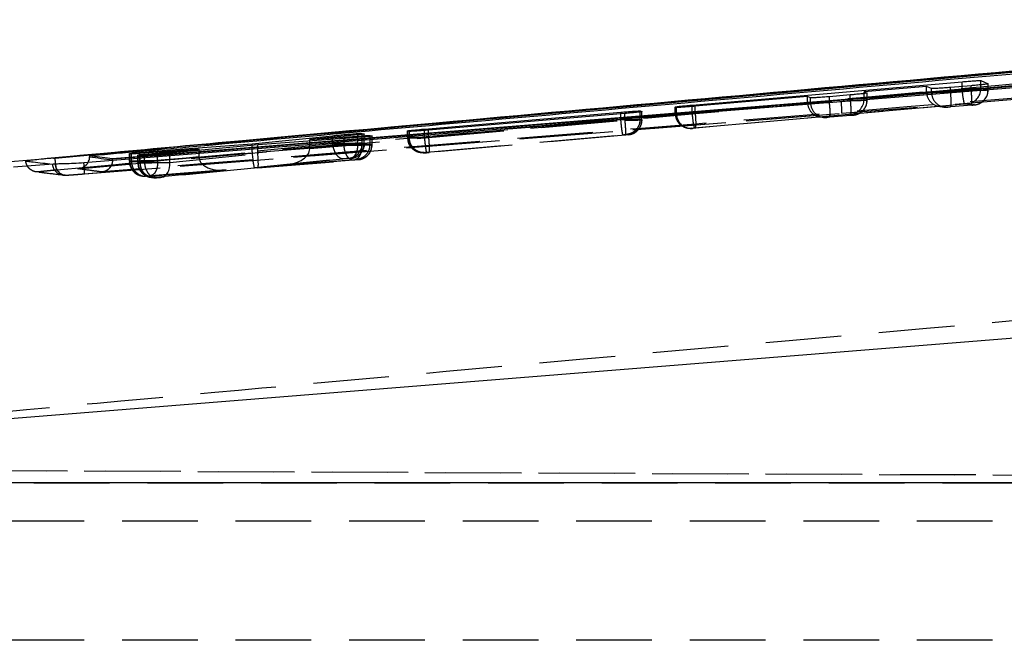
# Model space of a CAD drawing. Extents: x 32 to 386, y 97 to 276.
# Tile 6 of 34: x 135 to 152, y 128 to 138. Entities that reach past the tile are written whole.
import ezdxf

# ---------------------------------------------------------------- set-up
doc = ezdxf.new("R2010")
doc.units = 0
doc.linetypes.add('HIDDEN', pattern=[1.905, 1.27, -0.635])
doc.layers.get('0').update_dxf_attribs({"linetype": 'CONTINUOUS'})

msp = doc.modelspace()

# ---------------------------------------------------------------- linework, layer by layer
at = {"color": 7, "linetype": 'CONTINUOUS'}
for p, q in [((161.6288, 137.9169), (135.706, 135.5976)), ((165.2651, 137.9014), (136.6696, 135.5817)), ((146.3931, 136.4843), (150.9211, 136.8764)), ((150.3258, 136.7972), (149.2775, 136.7074)), ((150.4101, 136.7619), (150.3258, 136.7972)), ((151.076, 136.8096), (150.7265, 136.7802)), ((151.2375, 136.8948), (151.3586, 136.8419)), ((148.329, 136.6261), (146.4467, 136.4648)), ((148.3796, 136.6064), (148.329, 136.6261)), ((149.0454, 136.6548), (148.696, 136.6253)), ((149.2775, 136.7074), (149.3281, 136.6869)), ((149.2775, 136.6778), (149.2775, 136.7074)), ((146.1303, 136.4451), (146.1105, 136.4522)), ((146.3931, 136.4604), (146.3931, 136.4843)), ((141.9053, 136.0818), (145.1976, 136.365)), ((145.2631, 136.3433), (141.9708, 136.0642)), ((145.5188, 136.3853), (145.5495, 136.3747)), ((145.5487, 136.3743), (145.5465, 136.373)), ((139.0098, 135.8346), (140.3618, 135.9706)), ((140.7854, 135.9864), (139.9786, 135.9056)), ((139.9786, 135.9056), (140.8552, 135.9686)), ((140.8591, 136.0092), (140.8931, 136.0003)), ((140.8925, 135.9999), (140.891, 135.9991)), ((140.9909, 135.9756), (141.0239, 135.9675)), ((141.0239, 135.9675), (141.0227, 135.9665)), ((141.6185, 136.0511), (141.6244, 136.0531)), ((141.6492, 136.0429), (141.6185, 136.0511)), ((137.4249, 135.7153), (139.0098, 135.8346)), ((139.1055, 135.8198), (137.6306, 135.6788)), ((139.0098, 135.8107), (139.0098, 135.8346)), ((140.5532, 135.9238), (139.1055, 135.8198)), ((139.9786, 135.8825), (139.9786, 135.9056)), ((136.6696, 135.5817), (136.2858, 135.6351)), ((136.2858, 135.6351), (136.2858, 135.6177)), ((136.9529, 135.6703), (136.9577, 135.6718)), ((136.9877, 135.6643), (136.9529, 135.6703)), ((136.9577, 135.6695), (136.9577, 135.6718)), ((137.0938, 135.6465), (137.0947, 135.6468)), ((137.1307, 135.6406), (137.0938, 135.6465)), ((137.0971, 135.646), (137.0971, 135.6477)), ((138.1209, 135.7474), (137.1251, 135.6726)), ((137.2046, 135.6593), (138.1209, 135.7474)), ((138.1209, 135.7256), (138.1209, 135.7474)), ((135.6752, 135.4944), (135.0107, 135.4414)), ((135.6592, 135.4942), (135.6752, 135.4944)), ((135.7063, 135.4952), (135.6752, 135.4944)), ((135.706, 135.5976), (135.6775, 135.595)), ((135.706, 135.5966), (135.706, 135.5976)), ((135.706, 135.5966), (135.7065, 135.5966)), ((136.6696, 135.5802), (136.6696, 135.5817)), ((136.6696, 135.5659), (136.6696, 135.5802)), ((134.4349, 131.1869), (167.9608, 133.8738)), ((168.2404, 130.1464), (134.2614, 130.1464))]:
    msp.add_line(p, q, dxfattribs=at)
at = {"color": 7, "linetype": 'HIDDEN'}
for p, q in [((148.9066, 136.3483), (166.0672, 137.7325)), ((150.3258, 136.7109), (150.3258, 136.7972)), ((150.7265, 136.7023), (150.7265, 136.7802)), ((150.9211, 136.7522), (150.9211, 136.7965)), ((151.076, 136.7333), (151.076, 136.8096)), ((151.2375, 136.7562), (151.2375, 136.8246)), ((151.3586, 136.7381), (151.3586, 136.8419)), ((151.3591, 136.7381), (151.3591, 136.8413)), ((150.9211, 136.7522), (146.3931, 136.3507)), ((148.329, 136.5338), (148.329, 136.6261)), ((148.696, 136.5303), (148.696, 136.6253)), ((149.0454, 136.5613), (149.0454, 136.6548)), ((149.2775, 136.5979), (149.2775, 136.6778)), ((149.3281, 136.5661), (149.3281, 136.6869)), ((149.3285, 136.566), (149.3285, 136.6863)), ((150.3258, 136.7109), (150.4101, 136.6983)), ((150.4101, 136.6983), (150.4101, 136.7619)), ((150.7265, 136.7023), (151.0761, 136.7333)), ((151.0761, 136.7333), (151.076, 136.7333)), ((151.3586, 136.7381), (151.2375, 136.7562)), ((146.11, 136.4528), (146.11, 136.3459)), ((146.1105, 136.3459), (146.1105, 136.4522)), ((146.1303, 136.3429), (146.1303, 136.4451)), ((146.3931, 136.3507), (146.3931, 136.4604)), ((146.4291, 136.1017), (150.957, 136.5032)), ((146.4467, 136.3469), (148.3298, 136.5139)), ((146.4467, 136.3469), (146.4467, 136.4648)), ((148.3796, 136.5263), (148.3796, 136.6064)), ((148.696, 136.5303), (149.0455, 136.5613)), ((150.5832, 136.464), (149.0357, 136.3268)), ((149.0455, 136.5613), (149.0454, 136.5613)), ((149.3281, 136.5661), (149.2774, 136.5737)), ((150.5277, 136.4653), (150.6228, 136.451)), ((150.6816, 136.4493), (150.5832, 136.464)), ((151.0839, 136.4843), (150.7344, 136.4533)), ((151.0098, 136.5072), (151.1309, 136.4891)), ((135.9059, 135.3098), (148.9066, 136.3483)), ((136.2006, 135.3311), (148.9066, 136.3483)), ((145.1976, 136.236), (145.1976, 136.3377)), ((145.2631, 136.2306), (145.2631, 136.3433)), ((145.5188, 136.2404), (145.5188, 136.3853)), ((145.5465, 136.2356), (145.5465, 136.373)), ((145.5495, 136.2358), (145.5495, 136.3747)), ((145.55, 136.2357), (145.55, 136.3743)), ((146.1105, 136.3459), (146.1303, 136.3429)), ((148.5864, 136.2869), (146.4545, 136.0979)), ((148.5308, 136.2882), (148.5922, 136.279)), ((148.6511, 136.2773), (148.5864, 136.2869)), ((149.0534, 136.3123), (148.7038, 136.2813)), ((149.0357, 136.3268), (149.1003, 136.3171)), ((142.6043, 136.2281), (138.8488, 135.89)), ((145.1976, 136.236), (141.9053, 135.9441)), ((141.971, 135.9386), (145.2631, 136.2306)), ((145.1977, 136.236), (145.1976, 136.236)), ((145.2631, 136.2306), (145.2631, 136.2306)), ((145.5495, 136.2358), (145.5188, 136.2404)), ((145.5465, 136.2356), (145.5465, 136.2356)), ((140.7854, 135.8359), (140.7854, 135.9864)), ((140.8552, 135.8219), (140.8552, 135.9484)), ((140.8591, 135.8433), (140.8591, 136.0092)), ((140.891, 135.838), (140.891, 135.9991)), ((140.8931, 135.8382), (140.8931, 136.0003)), ((140.8936, 135.8381), (140.8936, 135.9999)), ((140.9909, 135.8235), (140.9909, 135.9756)), ((141.0227, 135.8184), (141.0227, 135.9665)), ((141.0239, 135.8187), (141.0239, 135.9675)), ((141.618, 136.0515), (141.618, 135.9388)), ((141.6185, 135.9388), (141.6185, 136.0511)), ((141.6244, 135.9391), (141.6244, 136.0495)), ((141.6492, 135.9342), (141.6492, 136.0429)), ((141.9053, 135.9441), (141.9053, 136.0589)), ((141.9412, 135.6951), (145.2333, 135.987)), ((141.9708, 135.9386), (141.9708, 136.0642)), ((145.2713, 135.9816), (141.9788, 135.6896)), ((145.2911, 135.9914), (145.3218, 135.9868)), ((146.323, 136.0986), (146.3427, 136.0957)), ((146.4018, 136.0939), (146.382, 136.0968)), ((140.3618, 135.836), (139.0098, 135.7023)), ((139.0098, 135.7023), (139.0098, 135.8107)), ((139.1055, 135.6958), (139.1055, 135.8198)), ((139.1055, 135.6958), (140.5532, 135.8104)), ((139.9786, 135.7559), (139.9786, 135.8825)), ((139.9786, 135.7559), (140.7854, 135.8359)), ((140.8552, 135.8219), (139.9786, 135.7526)), ((140.3618, 135.836), (140.3618, 135.944)), ((140.5532, 135.8104), (140.5532, 135.9238)), ((140.5532, 135.8104), (140.5533, 135.8104)), ((140.7854, 135.8359), (140.7854, 135.8359)), ((140.8552, 135.8218), (140.8552, 135.8219)), ((140.8931, 135.8382), (140.8591, 135.8433)), ((140.891, 135.838), (140.891, 135.838)), ((141.0239, 135.8185), (140.9909, 135.8235)), ((140.9909, 135.8234), (140.9909, 135.8235)), ((141.0227, 135.818), (141.0239, 135.8187)), ((141.0227, 135.8184), (141.0227, 135.818)), ((141.0239, 135.8185), (141.0239, 135.8187)), ((141.6185, 135.9388), (141.6492, 135.9342)), ((141.6492, 135.9342), (141.6492, 135.9342)), ((141.9053, 135.9441), (141.9053, 135.9441)), ((141.9708, 135.9386), (141.971, 135.9386)), ((136.9524, 135.6707), (136.9524, 135.5426)), ((136.9529, 135.5426), (136.9529, 135.6703)), ((136.9577, 135.5428), (136.9577, 135.6695)), ((136.9877, 135.5374), (136.9877, 135.6643)), ((137.0933, 135.6468), (137.0933, 135.5214)), ((137.0938, 135.5214), (137.0938, 135.6465)), ((137.0971, 135.5216), (137.0971, 135.646)), ((137.1251, 135.5391), (137.1251, 135.6726)), ((137.1251, 135.5389), (138.1209, 135.6178)), ((137.1307, 135.5159), (137.1307, 135.6406)), ((137.2046, 135.5238), (137.2046, 135.6593)), ((137.4249, 135.5507), (137.4249, 135.6951)), ((139.011, 135.6761), (137.4249, 135.5507)), ((137.6306, 135.5233), (137.6306, 135.6788)), ((137.6306, 135.5233), (139.1066, 135.6695)), ((138.1209, 135.6178), (138.1209, 135.7256)), ((141.831, 135.6916), (141.8616, 135.687)), ((141.9207, 135.6852), (141.89, 135.6898)), ((136.9529, 135.5426), (136.9877, 135.5374)), ((136.9577, 135.5428), (136.9577, 135.5428)), ((136.9877, 135.5374), (136.9877, 135.5374)), ((137.0938, 135.5214), (137.1307, 135.5159)), ((137.1251, 135.5389), (137.1251, 135.5391)), ((138.1209, 135.6144), (137.2046, 135.5237)), ((137.2046, 135.5237), (137.2046, 135.5238)), ((137.4249, 135.5507), (137.4249, 135.5507)), ((139.0477, 135.4391), (140.5423, 135.587)), ((140.7116, 135.5614), (139.1089, 135.4345)), ((139.1092, 135.4345), (140.7095, 135.5612)), ((140.6464, 135.5869), (139.5836, 135.4815)), ((139.5836, 135.4815), (140.738, 135.5728)), ((140.6313, 135.5943), (140.6654, 135.5891)), ((140.7633, 135.5744), (140.7956, 135.5696)), ((140.7956, 135.5696), (140.7951, 135.5692)), ((140.91, 135.609), (140.9108, 135.6095)), ((137.1653, 135.2954), (137.2001, 135.2901)), ((137.2825, 135.2898), (138.5581, 135.3908)), ((138.5648, 135.3914), (137.2847, 135.29)), ((137.3093, 135.3017), (139.0477, 135.4391)), ((137.3853, 135.2747), (138.5648, 135.3914)), ((139.1089, 135.4345), (137.492, 135.2742)), ((137.3063, 135.2742), (137.3431, 135.2686)), ((137.4022, 135.2669), (137.3653, 135.2724)), ((183.5366, 130.1375), (130.4806, 130.3693)), ((130.4813, 130.3724), (175.2503, 130.1767)), ((133.4459, 130.1497), (158.3495, 130.1497)), ((170.4842, 129.5059), (130.3721, 129.5058)), ((170.4842, 127.5059), (130.2187, 127.5059))]:
    msp.add_line(p, q, dxfattribs=at)
at = {"color": 8, "linetype": 'CONTINUOUS'}
for p, q in [((150.9211, 136.7965), (150.9211, 136.8764)), ((151.2375, 136.8246), (151.2375, 136.8948)), ((145.1976, 136.3377), (145.1976, 136.365)), ((140.3618, 135.944), (140.3618, 135.9706)), ((140.8552, 135.9484), (140.8552, 135.9686)), ((141.6244, 136.0495), (141.6244, 136.0531)), ((141.9053, 136.0589), (141.9053, 136.0818)), ((135.7065, 135.5966), (136.3081, 135.651)), ((137.4249, 135.6951), (137.4249, 135.7153))]:
    msp.add_line(p, q, dxfattribs=at)
at = {"color": 7, "linetype": 'CONTINUOUS', "flags": 128}
for points in [[(164.7522, 137.8215), (164.0686, 137.7663), (157.5948, 137.2435), (148.8949, 136.541)], [(148.8949, 136.541), (148.522, 136.5108), (146.9035, 136.3802), (140.4296, 135.8577), (136.1894, 135.5157)]]:
    msp.add_lwpolyline(points, dxfattribs=at)
at = {"color": 7, "linetype": 'HIDDEN', "flags": 128}
for points in [[(145.5495, 136.2358), (145.5452, 136.1897), (145.5376, 136.1596)], [(145.3695, 135.9957), (145.3672, 135.9951), (145.3218, 135.9868)], [(140.3618, 135.836), (140.368, 135.786), (140.3804, 135.738), (140.3984, 135.694), (140.4215, 135.6558), (140.4486, 135.6249), (140.4785, 135.6026), (140.5102, 135.5898), (140.5423, 135.587)], [(140.8931, 135.8382), (140.8888, 135.7921), (140.8864, 135.7809)], [(141.89, 135.6898), (141.8383, 135.6906), (141.831, 135.6916)], [(137.492, 135.2742), (137.5219, 135.2809), (137.5499, 135.2964), (137.5749, 135.3201), (137.5962, 135.3511), (137.613, 135.3884), (137.6245, 135.4305), (137.6305, 135.476), (137.6306, 135.5233)], [(140.7534, 135.6137), (140.7108, 135.5975), (140.6654, 135.5891)], [(137.1653, 135.2954), (137.1727, 135.2944), (137.2244, 135.2936)]]:
    msp.add_lwpolyline(points, dxfattribs=at)
at = {"color": 7, "linetype": 'HIDDEN'}
for centre, radius, start, end in [((150.6598, 136.6979), 0.2496, 179.91773, 275.0285), ((149.6478, 136.5437), 1.0903, 355.24368, 8.36537), ((152.0927, 136.7941), 1.1723, 182.0483, 194.36895), ((150.9876, 136.7562), 0.25, 275.11199, 0.00231), ((151.1086, 136.7381), 0.25, 275.10527, 0.00064), ((148.6292, 136.5259), 0.2496, 179.91773, 275.0287), ((147.6182, 136.3716), 1.0894, 355.24547, 8.37736), ((146.4364, 136.2948), 2.4709, 1.23955, 5.71715), ((149.0781, 136.5661), 0.25, 275.10457, 0.00155), ((146.3601, 136.3455), 0.2497, 179.92448, 275.029), ((146.3799, 136.3426), 0.2496, 179.92133, 275.02511), ((147.56, 136.3922), 1.1676, 182.03848, 194.40822), ((145.3734, 136.1886), 1.0849, 355.20553, 8.3916), ((145.2999, 136.2349), 0.2491, 295.78726, 307.75657), ((140.6091, 135.8433), 0.25, 275.11056, 0.00618), ((141.8683, 135.9385), 0.2498, 179.9378, 261.4074), ((141.873, 135.938), 0.2486, 179.75915, 274.14182), ((135.8611, 135.5108), 0.2026, 184.69062, 274.55891), ((135.8992, 135.5027), 0.193, 182.22886, 272.01789), ((137.2026, 135.5423), 0.2497, 179.92526, 261.42161), ((137.3434, 135.5211), 0.2496, 179.9206, 275.02701), ((137.3803, 135.5155), 0.2496, 179.91866, 275.0276)]:
    msp.add_arc(centre, radius, start, end, dxfattribs=at)
for centre, major_axis, ratio, start_param, end_param in [((150.5754, 136.7109), (0.0001, 0.25), 0.9983731, 1.5713097, 1.6512539), ((150.5613, 136.713), (0.0075, 0.2501), 0.9415975, 1.687356, 3.2665055), ((148.5645, 136.5359), (0.0075, 0.2501), 0.9415975, 1.687356, 3.2665055), ((149.0138, 136.5758), (0.2635, -0.0079), 0.9476479, 4.8239671, 6.306466), ((149.2634, 136.5979), (0, 0.251), 0.0559816, 4.6157208, 4.7123714), ((145.2441, 136.2308), (0.3059, 0.0049), 0.0024408, 6.1333235, 6.3374136), ((145.266, 135.9818), (0.0559, 0.0049), 0.0132633, 6.1400043, 6.3375952), ((140.5896, 135.8334), (0.304, 0.0048), 0.0023746, 5.4119624, 6.1498107), ((140.7737, 135.8186), (0.2444, 0.0535), 0.9992021, 4.5848193, 6.0673198), ((140.5879, 135.8332), (0.3056, 0.0049), 0.0024322, 6.152237, 6.3378549), ((141.9182, 135.9433), (0.3002, 0.0044), 0.0022343, 2.9358395, 3.2015723), ((138.3234, 135.623), (0.0121, 0.2504), 0.8075229, 1.6307704, 1.6445227), ((139.2279, 135.7082), (0.0209, 0.2501), 0.8682065, 1.666529, 1.7712836), ((139.0258, 135.6882), (-0.0222, 0.249), 0.0633123, 1.6136818, 3.1250218), ((139.3059, 135.7008), (0.0112, 0.2504), 0.7988818, 1.6265369, 1.7316064), ((139.087, 135.6835), (-0.0222, 0.249), 0.0731152, 3.1249863, 4.6497615), ((139.5617, 135.7305), (0.4163, 0.0371), 0.5981107, 4.7116964, 6.2229599), ((139.7614, 135.7503), (0.0193, 0.2502), 0.8646939, 4.7878366, 4.8012569), ((141.9401, 135.6942), (0.0502, 0.0044), 0.0132633, 2.9384531, 3.1974362), ((137.2548, 135.5472), (0.3024, 0.0046), 0.0023155, 2.9536374, 3.197617), ((137.3972, 135.5262), (0.3039, 0.0047), 0.0023693, 2.9834768, 3.1970854), ((137.3987, 135.5263), (0.3055, 0.0049), 0.0024273, 2.2594125, 2.981716), ((138.5429, 135.6404), (0.4215, 0.0375), 0.5907627, 3.0956432, 4.7117346), ((140.6115, 135.5844), (0.054, 0.0048), 0.0132633, 5.4126344, 6.1430752), ((140.6098, 135.5842), (0.0556, 0.0049), 0.0132633, 6.156567, 6.3377109), ((137.2767, 135.2982), (0.0524, 0.0046), 0.0132633, 2.9691607, 3.1964756), ((137.4191, 135.2772), (0.0539, 0.0047), 0.0132633, 2.9864404, 3.1959561), ((137.4206, 135.2773), (0.0555, 0.0049), 0.0132633, 2.2600814, 2.9766393)]:
    msp.add_ellipse(centre, major_axis=major_axis, ratio=ratio, start_param=start_param, end_param=end_param, dxfattribs=at)
at = {"color": 7, "linetype": 'CONTINUOUS'}
for points, knots in [([(136.2858, 135.6351), (136.3015, 135.6365), (136.8556, 135.6862), (139.5635, 135.9286), (147.9281, 136.6733), (155.7551, 137.3601), (161.4281, 137.8578)], [0, 0, 0, 0, 0.0018694, 0.0661233, 0.3231391, 1, 1, 1, 1]), ([(136.6696, 135.5802), (141.4301, 135.9642), (150.9618, 136.7332), (160.4938, 137.5066), (165.2653, 137.895), (165.2658, 137.895)], [0, 0, 0, 0, 0.49940865, 0.99993877, 1, 1, 1, 1]), ([(134.4788, 135.4919), (135.9365, 135.6251), (137.7077, 135.7869), (145.6227, 136.5106), (152.081, 137.0793), (158.2257, 137.6204)], [0, 0, 0, 0, 0.1841656, 0.22378, 1, 1, 1, 1]), ([(158.2177, 137.6222), (156.0679, 137.4332), (150.8628, 136.9758), (145.6588, 136.5046), (142.6043, 136.2281)], [0, 0, 0, 0, 0.4130371, 1, 1, 1, 1]), ([(150.7265, 136.7802), (150.6927, 136.7774), (150.625, 136.7719), (150.5323, 136.7656), (150.4604, 136.7616), (150.4198, 136.7605), (150.4129, 136.7615), (150.4101, 136.7619)], [0, 0, 0, 0, 0.2151055, 0.4302257, 0.6448933, 0.859403, 1, 1, 1, 1]), ([(150.9211, 136.8764), (150.955, 136.8793), (151.0227, 136.8849), (151.1153, 136.8914), (151.1873, 136.8953), (151.2279, 136.8963), (151.2348, 136.8952), (151.2375, 136.8948)], [0, 0, 0, 0, 0.2151513, 0.4303299, 0.6449908, 0.8594046, 1, 1, 1, 1]), ([(151.3586, 136.8419), (151.3571, 136.8408), (151.3541, 136.8386), (151.3072, 136.8321), (151.2346, 136.8241), (151.1526, 136.8161), (151.0975, 136.8114), (151.076, 136.8096)], [0, 0, 0, 0, 0.21513634, 0.43024884, 0.64584526, 0.86159558, 1, 1, 1, 1]), ([(148.696, 136.6253), (148.6621, 136.6225), (148.5944, 136.6169), (148.5018, 136.6105), (148.4298, 136.6064), (148.3892, 136.6052), (148.3823, 136.6061), (148.3796, 136.6064)], [0, 0, 0, 0, 0.21510904, 0.43024524, 0.64494918, 0.85949849, 1, 1, 1, 1]), ([(149.3281, 136.6869), (149.3265, 136.6858), (149.3235, 136.6837), (149.2766, 136.6773), (149.2041, 136.6693), (149.122, 136.6614), (149.0669, 136.6567), (149.0454, 136.6548)], [0, 0, 0, 0, 0.215128, 0.4302354, 0.6457934, 0.8615046, 1, 1, 1, 1]), ([(146.1105, 136.4522), (146.112, 136.4532), (146.115, 136.4552), (146.1619, 136.4615), (146.2344, 136.4695), (146.3165, 136.4775), (146.3715, 136.4824), (146.3931, 136.4843)], [0, 0, 0, 0, 0.21511048, 0.43020322, 0.64571123, 0.86142395, 1, 1, 1, 1]), ([(146.4467, 136.4648), (146.4129, 136.4619), (146.3452, 136.4563), (146.2525, 136.4497), (146.1805, 136.4454), (146.1399, 136.444), (146.133, 136.4448), (146.1303, 136.4451)], [0, 0, 0, 0, 0.2150932, 0.4301997, 0.644913, 0.8594474, 1, 1, 1, 1]), ([(145.1976, 136.365), (145.232, 136.3679), (145.3008, 136.3736), (145.395, 136.3805), (145.468, 136.3849), (145.509, 136.3863), (145.516, 136.3856), (145.5188, 136.3853)], [0, 0, 0, 0, 0.2155249, 0.4310753, 0.6462197, 0.8611829, 1, 1, 1, 1]), ([(145.5465, 136.373), (145.538, 136.3715), (145.5209, 136.3685), (145.4551, 136.3611), (145.3674, 136.3523), (145.2983, 136.3463), (145.2631, 136.3433)], [0, 0, 0, 0, 0.24787412, 0.49572981, 0.74383061, 1, 1, 1, 1]), ([(140.3618, 135.9706), (140.3905, 135.9735), (140.448, 135.9792), (140.5519, 135.9885), (140.655, 135.9971), (140.7471, 136.004), (140.8168, 136.0085), (140.8516, 136.0099), (140.8572, 136.0094), (140.8591, 136.0092)], [0, 0, 0, 0, 0.15400845, 0.3080153, 0.46079137, 0.61665979, 0.76884788, 0.92145173, 1, 1, 1, 1]), ([(141.0227, 135.9665), (141.0154, 135.9653), (141.0008, 135.9629), (140.9378, 135.9561), (140.8525, 135.948), (140.7518, 135.9392), (140.646, 135.9306), (140.5842, 135.9261), (140.5532, 135.9238)], [0, 0, 0, 0, 0.1664853, 0.3329612, 0.4995525, 0.6660522, 0.83223, 1, 1, 1, 1]), ([(140.891, 135.9991), (140.8831, 135.9977), (140.8674, 135.9951), (140.8206, 135.99), (140.7903, 135.9869), (140.7854, 135.9864)], [0, 0, 0, 0, 0.4563323, 0.9126073, 1, 1, 1, 1]), ([(140.8552, 135.9686), (140.8746, 135.97), (140.9211, 135.9732), (140.9738, 135.9761), (140.9852, 135.9757), (140.9909, 135.9756)], [0, 0, 0, 0, 0.2623194, 0.6296635, 1, 1, 1, 1]), ([(141.6244, 136.0531), (141.6347, 136.0547), (141.6554, 136.0577), (141.7257, 136.0653), (141.8118, 136.0736), (141.8756, 136.0792), (141.9053, 136.0818)], [0, 0, 0, 0, 0.2581708, 0.5163312, 0.774682, 1, 1, 1, 1]), ([(141.9708, 136.0642), (141.9364, 136.0613), (141.8676, 136.0556), (141.7733, 136.0487), (141.7001, 136.044), (141.6591, 136.0422), (141.652, 136.0427), (141.6492, 136.0429)], [0, 0, 0, 0, 0.2156662, 0.4313407, 0.6467306, 0.8620211, 1, 1, 1, 1]), ([(136.2584, 135.5213), (136.2656, 135.5345), (136.2811, 135.5629), (136.2841, 135.5987), (136.2858, 135.6177)], [0, 0, 0, 0, 0.4661986, 1, 1, 1, 1]), ([(136.2858, 135.6177), (136.2858, 135.6177), (136.3496, 135.6088), (136.4779, 135.5897), (136.6056, 135.5739), (136.6696, 135.5659), (136.6696, 135.5659)], [0, 0, 0, 0, 0.0001558, 0.5002797, 0.9999224, 1, 1, 1, 1]), ([(136.9577, 135.6718), (136.9677, 135.6732), (136.9878, 135.6759), (137.0574, 135.6831), (137.1472, 135.6918), (137.2499, 135.701), (137.3471, 135.7092), (137.4011, 135.7135), (137.4249, 135.7153)], [0, 0, 0, 0, 0.1728059, 0.3456033, 0.5185264, 0.6914394, 0.8641819, 1, 1, 1, 1]), ([(137.1251, 135.6726), (137.1055, 135.6711), (137.0586, 135.6677), (137.0052, 135.6643), (136.9936, 135.6643), (136.9877, 135.6643)], [0, 0, 0, 0, 0.2623579, 0.6282936, 1, 1, 1, 1]), ([(137.0971, 135.6477), (137.1059, 135.6489), (137.1235, 135.6513), (137.1711, 135.6561), (137.2008, 135.6589), (137.2046, 135.6593)], [0, 0, 0, 0, 0.4661259, 0.9322165, 1, 1, 1, 1]), ([(137.6306, 135.6788), (137.6021, 135.6761), (137.545, 135.6709), (137.4412, 135.6621), (137.3378, 135.6538), (137.2449, 135.6469), (137.1743, 135.6421), (137.1385, 135.6403), (137.1327, 135.6405), (137.1307, 135.6406)], [0, 0, 0, 0, 0.15331464, 0.30661531, 0.45907511, 0.61473484, 0.76670485, 0.91876068, 1, 1, 1, 1]), ([(135.6775, 135.595), (135.6198, 135.5896), (135.5044, 135.5788), (135.3588, 135.5642), (135.2561, 135.553), (135.2134, 135.5472), (135.214, 135.5461), (135.2142, 135.5457)], [0, 0, 0, 0, 0.2226238, 0.4452333, 0.667639, 0.8896761, 1, 1, 1, 1]), ([(135.2142, 135.5457), (135.2223, 135.5447), (135.2628, 135.5394), (135.4111, 135.5208), (135.5513, 135.5058), (135.6592, 135.4942)], [0, 0, 0, 0, 0.05458619, 0.27293106, 1, 1, 1, 1]), ([(135.6775, 135.595), (135.687, 135.5955), (135.6965, 135.596), (135.7059, 135.5966), (135.706, 135.5966)], [0, 0, 0, 0, 0.99790756, 1, 1, 1, 1]), ([(136.1894, 135.5157), (136.1323, 135.5116), (136.0165, 135.5033), (135.8597, 135.4978), (135.7578, 135.496), (135.7185, 135.4954), (135.7063, 135.4952)], [0, 0, 0, 0, 0.2842037, 0.5759985, 0.8678203, 1, 1, 1, 1]), ([(135.7173, 135.4953), (135.7159, 135.5065), (135.7121, 135.5371), (135.7087, 135.5735), (135.7065, 135.5966)], [0, 0, 0, 0, 0.3667035, 1, 1, 1, 1])]:
    msp.add_open_spline(points, degree=3, knots=knots, dxfattribs=at)
at = {"color": 7, "linetype": 'HIDDEN'}
for points, knots in [([(136.3081, 135.651), (138.7507, 135.8721), (147.19, 136.636), (155.6309, 137.3812), (161.6288, 137.9106)], [0, 0, 0, 0, 0.2894349, 1, 1, 1, 1]), ([(161.6568, 137.7085), (155.6591, 137.179), (147.0179, 136.416), (138.3786, 135.6338), (135.7356, 135.3945)], [0, 0, 0, 0, 0.6940826, 1, 1, 1, 1]), ([(136.089, 135.4174), (140.3408, 135.7977), (148.8314, 136.5573), (157.3233, 137.3027), (161.5627, 137.6749)], [0, 0, 0, 0, 0.5007601, 1, 1, 1, 1]), ([(165.6154, 137.7196), (160.734, 137.323), (151.0274, 136.5343), (141.3203, 135.7514), (136.4948, 135.3622)], [0, 0, 0, 0, 0.50289611, 1, 1, 1, 1]), ([(150.4101, 136.6983), (150.4101, 136.6983), (150.4122, 136.6983), (150.4276, 136.6983), (150.4833, 136.699), (150.5656, 136.7001), (150.6514, 136.701), (150.7061, 136.7023), (150.7265, 136.7023), (150.7265, 136.7023)], [0, 0, 0, 0, 0.0001278, 0.2146641, 0.4332253, 0.6522479, 0.8691117, 0.9998727, 1, 1, 1, 1]), ([(151.2375, 136.7562), (151.2375, 136.7562), (151.2355, 136.7562), (151.2201, 136.7562), (151.1644, 136.7555), (151.0823, 136.7545), (150.9965, 136.7533), (150.9417, 136.7525), (150.9211, 136.7522), (150.9211, 136.7522)], [0, 0, 0, 0, 0.0001279, 0.2146066, 0.432893, 0.651595, 0.868281, 0.9998727, 1, 1, 1, 1]), ([(151.0761, 136.7333), (151.0965, 136.7336), (151.1511, 136.7344), (151.2334, 136.7357), (151.3075, 136.7369), (151.3524, 136.7378), (151.3607, 136.7381), (151.3586, 136.7381), (151.3586, 136.7381)], [0, 0, 0, 0, 0.13110566, 0.35083437, 0.56914074, 0.78468429, 0.99987164, 1, 1, 1, 1]), ([(151.0839, 136.4843), (151.0855, 136.4878), (151.0886, 136.4948), (151.0882, 136.5523), (151.0841, 136.6349), (151.0788, 136.7005), (151.0761, 136.7333)], [0, 0, 0, 0, 0.25, 0.5000006, 0.7499992, 1, 1, 1, 1]), ([(151.217, 136.5132), (151.2345, 136.5229), (151.2749, 136.5453), (151.3235, 136.6028), (151.356, 136.6711), (151.3555, 136.7188), (151.3553, 136.7381)], [0, 0, 0, 0, 0.2133402, 0.492396, 0.7946891, 1, 1, 1, 1]), ([(148.3796, 136.5263), (148.3796, 136.5263), (148.3816, 136.5263), (148.3971, 136.5263), (148.4528, 136.527), (148.5349, 136.528), (148.6208, 136.5292), (148.6755, 136.53), (148.6959, 136.5303), (148.696, 136.5303)], [0, 0, 0, 0, 0.0001283, 0.2146838, 0.4331043, 0.6520872, 0.8690719, 0.9998727, 1, 1, 1, 1]), ([(149.0455, 136.5613), (149.0659, 136.5616), (149.1205, 136.5624), (149.2029, 136.5636), (149.2766, 136.5649), (149.3228, 136.5658), (149.3281, 136.5661), (149.3281, 136.5661), (149.3281, 136.5661)], [0, 0, 0, 0, 0.1310522, 0.3506731, 0.5690305, 0.7847122, 0.9998724, 1, 1, 1, 1]), ([(149.0455, 136.5613), (149.0482, 136.5285), (149.0536, 136.4629), (149.0576, 136.3803), (149.058, 136.3228), (149.0549, 136.3158), (149.0534, 136.3123)], [0, 0, 0, 0, 0.2500009, 0.5000013, 0.7499995, 1, 1, 1, 1]), ([(149.1708, 136.3343), (149.1743, 136.3355), (149.1976, 136.3438), (149.2408, 136.3721), (149.2915, 136.4277), (149.3248, 136.4968), (149.3249, 136.5456), (149.3249, 136.5661)], [0, 0, 0, 0, 0.036703, 0.2511397, 0.5107626, 0.7941533, 1, 1, 1, 1]), ([(150.7344, 136.4533), (150.731, 136.453), (150.722, 136.4522), (150.7077, 136.451), (150.6941, 136.4499), (150.6845, 136.4493), (150.6826, 136.4493), (150.6816, 136.4493)], [0, 0, 0, 0, 0.1298325, 0.345422, 0.5651749, 0.7883275, 1, 1, 1, 1]), ([(150.957, 136.5032), (150.9605, 136.5035), (150.9695, 136.5043), (150.9838, 136.5055), (150.9974, 136.5065), (151.007, 136.5072), (151.0089, 136.5072), (151.0098, 136.5072)], [0, 0, 0, 0, 0.13119769, 0.34670682, 0.56605363, 0.78856488, 1, 1, 1, 1]), ([(151.1309, 136.4891), (151.1306, 136.489), (151.1301, 136.4888), (151.1221, 136.4879), (151.1098, 136.4867), (151.0962, 136.4854), (151.0873, 136.4846), (151.0839, 136.4843)], [0, 0, 0, 0, 0.2188653, 0.4376995, 0.656586, 0.8727358, 1, 1, 1, 1]), ([(151.0841, 136.4843), (151.0879, 136.4846), (151.0989, 136.4856), (151.1163, 136.4872), (151.1301, 136.4887), (151.1413, 136.49), (151.1584, 136.4927), (151.1828, 136.499), (151.2043, 136.5051), (151.2158, 136.5124), (151.217, 136.5132)], [0, 0, 0, 0, 0.0748525, 0.2181211, 0.3731552, 0.4724151, 0.5656529, 0.7317144, 0.9715682, 1, 1, 1, 1]), ([(146.3931, 136.3507), (146.3931, 136.3507), (146.3594, 136.3502), (146.2926, 136.3492), (146.2066, 136.3478), (146.1432, 136.3467), (146.1128, 136.3461), (146.109, 136.3459), (146.1105, 136.3459), (146.1105, 136.3459)], [0, 0, 0, 0, 0.00012732, 0.21590743, 0.428293, 0.63992674, 0.8532084, 0.9998719, 1, 1, 1, 1]), ([(146.1137, 136.346), (146.1137, 136.3255), (146.1137, 136.2766), (146.1459, 136.2104), (146.1919, 136.1571), (146.2403, 136.1247), (146.2739, 136.1099), (146.2905, 136.1058), (146.2917, 136.1056)], [0, 0, 0, 0, 0.1893827, 0.4511097, 0.662027, 0.8400347, 0.9890384, 1, 1, 1, 1]), ([(146.1303, 136.3429), (146.1303, 136.3429), (146.1324, 136.3429), (146.1477, 136.3429), (146.2034, 136.3436), (146.2855, 136.3446), (146.3714, 136.3458), (146.4262, 136.3466), (146.4467, 136.3469), (146.4467, 136.3469)], [0, 0, 0, 0, 0.00012805, 0.21464882, 0.43278754, 0.65160706, 0.86864978, 0.99987272, 1, 1, 1, 1]), ([(148.7038, 136.2813), (148.7004, 136.281), (148.6914, 136.2802), (148.6772, 136.279), (148.6635, 136.2779), (148.6539, 136.2773), (148.652, 136.2773), (148.6511, 136.2773)], [0, 0, 0, 0, 0.1301633, 0.3457788, 0.5654841, 0.788444, 1, 1, 1, 1]), ([(149.1003, 136.3171), (149.1001, 136.317), (149.0995, 136.3168), (149.0916, 136.3159), (149.0792, 136.3146), (149.0656, 136.3134), (149.0567, 136.3125), (149.0534, 136.3123)], [0, 0, 0, 0, 0.2189351, 0.437861, 0.6566579, 0.8726745, 1, 1, 1, 1]), ([(149.0535, 136.3123), (149.0573, 136.3126), (149.0683, 136.3136), (149.0857, 136.3152), (149.0995, 136.3167), (149.1109, 136.318), (149.1278, 136.3207), (149.1483, 136.3253), (149.1633, 136.3313), (149.1708, 136.3343)], [0, 0, 0, 0, 0.0840405, 0.2452817, 0.4198548, 0.533621, 0.6400086, 0.8196838, 1, 1, 1, 1]), ([(145.5188, 136.2404), (145.5188, 136.2404), (145.5188, 136.2404), (145.5133, 136.2405), (145.4921, 136.2402), (145.4305, 136.2395), (145.347, 136.2383), (145.2651, 136.237), (145.2155, 136.2363), (145.1977, 136.236)], [0, 0, 0, 0, 0.00009928, 0.04762167, 0.25976789, 0.47259, 0.68852474, 0.8877907, 1, 1, 1, 1]), ([(145.2333, 135.987), (145.2312, 135.991), (145.2269, 135.9989), (145.2172, 136.0566), (145.2068, 136.1386), (145.2007, 136.2035), (145.1977, 136.236)], [0, 0, 0, 0, 0.2499994, 0.4999993, 0.7499992, 1, 1, 1, 1]), ([(145.2631, 136.2306), (145.2632, 136.2306), (145.2842, 136.2309), (145.3309, 136.2317), (145.4068, 136.2329), (145.4803, 136.2342), (145.5287, 136.235), (145.5423, 136.2356), (145.5465, 136.2356), (145.5465, 136.2356)], [0, 0, 0, 0, 0.00015365, 0.1529724, 0.34158557, 0.58997552, 0.83473894, 0.9998536, 1, 1, 1, 1]), ([(145.2631, 136.2306), (145.2659, 136.1977), (145.2713, 136.1321), (145.2754, 136.0496), (145.2759, 135.9921), (145.2728, 135.9851), (145.2713, 135.9816)], [0, 0, 0, 0, 0.2499989, 0.4999988, 0.7500001, 1, 1, 1, 1]), ([(145.5188, 136.2404), (145.5154, 136.2095), (145.5088, 136.1476), (145.4571, 136.0681), (145.3825, 136.0095), (145.3216, 135.9974), (145.2911, 135.9914)], [0, 0, 0, 0, 0.2499992, 0.4999973, 0.7500004, 1, 1, 1, 1]), ([(145.5465, 136.2356), (145.5439, 136.2075), (145.5387, 136.1513), (145.4964, 136.0765), (145.4339, 136.0196), (145.3781, 135.9965), (145.34, 135.9887), (145.3288, 135.9874), (145.3213, 135.9866)], [0, 0, 0, 0, 0.2269186, 0.4538448, 0.6807633, 0.9076821, 0.9383102, 1, 1, 1, 1]), ([(145.4523, 136.0392), (145.4657, 136.0503), (145.5011, 136.0796), (145.5404, 136.1476), (145.5467, 136.2058), (145.5499, 136.2355)], [0, 0, 0, 0, 0.2299074, 0.6073473, 1, 1, 1, 1]), ([(145.2333, 135.987), (145.2365, 135.9873), (145.2453, 135.988), (145.2599, 135.9893), (145.275, 135.9905), (145.2861, 135.9912), (145.2903, 135.9914), (145.291, 135.9914), (145.2911, 135.9914)], [0, 0, 0, 0, 0.109524, 0.3068224, 0.5222137, 0.7374938, 0.9552121, 1, 1, 1, 1]), ([(145.3213, 135.9866), (145.3204, 135.9864), (145.3182, 135.9861), (145.3095, 135.9852), (145.2966, 135.9839), (145.2833, 135.9826), (145.275, 135.9819), (145.2713, 135.9816)], [0, 0, 0, 0, 0.1627781, 0.4111725, 0.6596593, 0.8455873, 1, 1, 1, 1]), ([(145.3426, 135.9893), (145.3464, 135.9901), (145.3607, 135.9928), (145.3956, 136.0035), (145.4303, 136.0185), (145.449, 136.0361), (145.4523, 136.0392)], [0, 0, 0, 0, 0.0967029, 0.3701977, 0.8896847, 1, 1, 1, 1]), ([(146.382, 136.0968), (146.3821, 136.0969), (146.3822, 136.097), (146.3876, 136.0977), (146.3982, 136.0988), (146.4125, 136.1002), (146.4235, 136.1012), (146.4291, 136.1017)], [0, 0, 0, 0, 0.1491173, 0.3656597, 0.5784417, 0.7885608, 1, 1, 1, 1]), ([(146.4545, 136.0979), (146.4511, 136.0976), (146.4421, 136.0968), (146.4279, 136.0956), (146.4142, 136.0945), (146.4046, 136.0939), (146.4027, 136.0939), (146.4018, 136.0939)], [0, 0, 0, 0, 0.1304758, 0.3461946, 0.5658418, 0.7885221, 1, 1, 1, 1]), ([(140.8591, 135.8433), (140.8591, 135.8433), (140.8569, 135.8433), (140.8416, 135.8433), (140.7864, 135.8426), (140.7047, 135.8414), (140.6067, 135.84), (140.5019, 135.8384), (140.4198, 135.8369), (140.3759, 135.8363), (140.3618, 135.836), (140.3618, 135.836)], [0, 0, 0, 0, 0.0000899, 0.1527908, 0.3086222, 0.4543766, 0.6153409, 0.7647699, 0.9170931, 0.999912, 1, 1, 1, 1]), ([(140.5533, 135.8104), (140.5577, 135.8105), (140.5909, 135.811), (140.665, 135.8121), (140.7739, 135.8138), (140.8753, 135.8154), (140.955, 135.8169), (141.0049, 135.8178), (141.0194, 135.8184), (141.0227, 135.8184), (141.0227, 135.8184)], [0, 0, 0, 0, 0.0249686, 0.1904867, 0.3746412, 0.5415173, 0.7057443, 0.8697728, 0.9999028, 1, 1, 1, 1]), ([(140.7116, 135.5614), (140.7023, 135.5614), (140.6838, 135.5614), (140.6559, 135.5745), (140.6295, 135.5965), (140.6056, 135.6277), (140.5852, 135.6663), (140.5692, 135.7109), (140.5578, 135.7596), (140.5548, 135.7935), (140.5533, 135.8104)], [0, 0, 0, 0, 0.1250025, 0.250003, 0.3749997, 0.4999997, 0.6250017, 0.7499998, 0.8750007, 1, 1, 1, 1]), ([(140.6464, 135.5869), (140.6664, 135.5919), (140.7065, 135.6018), (140.7536, 135.66), (140.784, 135.7408), (140.7849, 135.8042), (140.7854, 135.8359)], [0, 0, 0, 0, 0.2500013, 0.5000016, 0.7499997, 1, 1, 1, 1]), ([(140.665, 135.589), (140.674, 135.5901), (140.7126, 135.5947), (140.7762, 135.6207), (140.8405, 135.6788), (140.883, 135.7537), (140.8883, 135.8099), (140.891, 135.838)], [0, 0, 0, 0, 0.07362759, 0.31880458, 0.54586588, 0.77293477, 1, 1, 1, 1]), ([(140.738, 135.5728), (140.755, 135.5781), (140.7892, 135.5888), (140.8289, 135.6471), (140.8544, 135.7274), (140.8549, 135.7903), (140.8552, 135.8218)], [0, 0, 0, 0, 0.2500001, 0.4999983, 0.7499998, 1, 1, 1, 1]), ([(140.7422, 135.61), (140.7476, 135.6119), (140.7753, 135.6216), (140.8216, 135.6579), (140.8696, 135.7221), (140.8947, 135.7881), (140.8909, 135.8275), (140.8898, 135.838)], [0, 0, 0, 0, 0.0597515, 0.3035785, 0.5907969, 0.8919893, 1, 1, 1, 1]), ([(140.7633, 135.5744), (140.7711, 135.5753), (140.8098, 135.5799), (140.8739, 135.6054), (140.9395, 135.6642), (140.9826, 135.7391), (140.9882, 135.7953), (140.9909, 135.8234)], [0, 0, 0, 0, 0.0640802, 0.31727309, 0.54484788, 0.77242506, 1, 1, 1, 1]), ([(140.7951, 135.5692), (140.7974, 135.5694), (140.8086, 135.5705), (140.8472, 135.5771), (140.9084, 135.6022), (140.9716, 135.659), (141.0145, 135.7337), (141.02, 135.7899), (141.0227, 135.818)], [0, 0, 0, 0, 0.01869303, 0.09215075, 0.31930804, 0.54626035, 0.77313116, 1, 1, 1, 1]), ([(140.9909, 135.8234), (140.9909, 135.8234), (140.989, 135.8234), (140.9799, 135.8234), (140.9531, 135.8231), (140.9182, 135.8228), (140.8778, 135.8218), (140.8552, 135.8218), (140.8552, 135.8218)], [0, 0, 0, 0, 0.0002128, 0.3333595, 0.4374253, 0.7071881, 0.999791, 1, 1, 1, 1]), ([(141.6221, 135.9389), (141.6215, 135.9216), (141.62, 135.8753), (141.65, 135.8103), (141.6926, 135.756), (141.7258, 135.7344), (141.7396, 135.7254)], [0, 0, 0, 0, 0.2012278, 0.5386044, 0.8086876, 1, 1, 1, 1]), ([(141.9053, 135.9441), (141.9053, 135.9441), (141.8763, 135.9435), (141.8129, 135.9427), (141.7257, 135.9411), (141.6573, 135.9399), (141.6307, 135.9391), (141.6244, 135.9391), (141.6244, 135.9391)], [0, 0, 0, 0, 0.0001128, 0.2191879, 0.4816249, 0.7422667, 0.9998492, 1, 1, 1, 1]), ([(141.6492, 135.9342), (141.6492, 135.9342), (141.6518, 135.9342), (141.6587, 135.9342), (141.6899, 135.9345), (141.7417, 135.9352), (141.809, 135.9362), (141.8952, 135.9374), (141.9504, 135.9383), (141.9708, 135.9386), (141.9708, 135.9386)], [0, 0, 0, 0, 0.0001266, 0.1323455, 0.3472484, 0.439636, 0.6542143, 0.8710442, 0.9998746, 1, 1, 1, 1]), ([(141.9207, 135.6852), (141.9126, 135.6847), (141.8869, 135.6832), (141.8332, 135.6898), (141.7638, 135.7181), (141.7005, 135.7751), (141.6575, 135.8499), (141.652, 135.9061), (141.6492, 135.9342)], [0, 0, 0, 0, 0.05882104, 0.18713887, 0.39035058, 0.59357102, 0.79678475, 1, 1, 1, 1]), ([(141.9412, 135.6951), (141.939, 135.699), (141.9346, 135.707), (141.925, 135.7647), (141.9145, 135.8467), (141.9084, 135.9116), (141.9053, 135.9441)], [0, 0, 0, 0, 0.2499992, 0.5000006, 0.7499991, 1, 1, 1, 1]), ([(141.971, 135.9386), (141.9733, 135.9106), (141.9779, 135.8545), (141.9821, 135.779), (141.9841, 135.7078), (141.9808, 135.6964), (141.9788, 135.6896)], [0, 0, 0, 0, 0.21423992, 0.42847972, 0.65554805, 1, 1, 1, 1]), ([(141.7396, 135.7254), (141.742, 135.7236), (141.7576, 135.7121), (141.7898, 135.7), (141.8196, 135.694), (141.8335, 135.6912)], [0, 0, 0, 0, 0.09204598, 0.57737734, 1, 1, 1, 1]), ([(141.8832, 135.6848), (141.8843, 135.6847), (141.8929, 135.6838), (141.9066, 135.6842), (141.9189, 135.6848), (141.9306, 135.6856), (141.9495, 135.6871), (141.9686, 135.6887), (141.9793, 135.6896), (141.9812, 135.6898)], [0, 0, 0, 0, 0.0303048, 0.2333192, 0.3594841, 0.5015832, 0.7224163, 0.9498406, 1, 1, 1, 1]), ([(141.8909, 135.6901), (141.8928, 135.6903), (141.8966, 135.6908), (141.9094, 135.6921), (141.9248, 135.6936), (141.9361, 135.6946), (141.9412, 135.6951)], [0, 0, 0, 0, 0.2620543, 0.5241716, 0.7840529, 1, 1, 1, 1]), ([(141.9788, 135.6896), (141.9751, 135.6893), (141.9653, 135.6884), (141.9498, 135.6871), (141.9376, 135.6862), (141.9282, 135.6855), (141.9225, 135.6852), (141.9212, 135.6852), (141.9207, 135.6852)], [0, 0, 0, 0, 0.1283093, 0.3427919, 0.5572173, 0.6505333, 0.8699286, 1, 1, 1, 1]), ([(135.4341, 135.3627), (135.4201, 135.3623), (135.392, 135.3614), (135.3507, 135.3712), (135.3122, 135.3887), (135.2782, 135.4139), (135.2501, 135.4456), (135.2292, 135.4824), (135.218, 135.5166), (135.2152, 135.5381), (135.2142, 135.5457)], [0, 0, 0, 0, 0.1325104, 0.2650298, 0.3975516, 0.5300672, 0.662583, 0.7951016, 0.9276237, 1, 1, 1, 1]), ([(135.7356, 135.3945), (135.7343, 135.3965), (135.732, 135.4), (135.7267, 135.4267), (135.7218, 135.4578), (135.7184, 135.4868), (135.7173, 135.4953)], [0, 0, 0, 0, 0.2978937, 0.5343673, 0.8620555, 1, 1, 1, 1]), ([(136.089, 135.4174), (136.0897, 135.4174), (136.1025, 135.4185), (136.1443, 135.4253), (136.2019, 135.4543), (136.2461, 135.4937), (136.2576, 135.5194), (136.2584, 135.5213)], [0, 0, 0, 0, 0.0109738, 0.1977083, 0.6470717, 0.9737481, 1, 1, 1, 1]), ([(136.2006, 135.3311), (136.2008, 135.3339), (136.2014, 135.3395), (136.1989, 135.3863), (136.1947, 135.4484), (136.1911, 135.4952), (136.1896, 135.5158)], [0, 0, 0, 0, 0.2645279, 0.5290547, 0.7935829, 1, 1, 1, 1]), ([(136.6696, 135.5659), (136.6682, 135.5469), (136.6653, 135.5089), (136.6413, 135.4531), (136.5979, 135.3998), (136.545, 135.3711), (136.5077, 135.3634), (136.4955, 135.3623), (136.4948, 135.3622)], [0, 0, 0, 0, 0.1572199, 0.3135174, 0.5425161, 0.8512135, 0.9921352, 1, 1, 1, 1]), ([(136.9536, 135.5427), (136.9532, 135.5403), (136.9475, 135.5058), (136.9688, 135.4453), (137.0067, 135.3806), (137.0399, 135.3541), (137.0532, 135.3435)], [0, 0, 0, 0, 0.0314697, 0.4536745, 0.7800315, 1, 1, 1, 1]), ([(137.4249, 135.5507), (137.4248, 135.5507), (137.4082, 135.5504), (137.3607, 135.5498), (137.2724, 135.5484), (137.1684, 135.5468), (137.0764, 135.5452), (137.0046, 135.5439), (136.9697, 135.5431), (136.9599, 135.5428), (136.9577, 135.5428)], [0, 0, 0, 0, 0.0001032, 0.0987729, 0.2713598, 0.4452165, 0.6173834, 0.7789068, 0.9509216, 1, 1, 1, 1]), ([(136.9577, 135.5428), (136.9606, 135.5147), (136.9664, 135.4586), (137.0091, 135.3834), (137.0718, 135.328), (137.1273, 135.3008), (137.1588, 135.2981), (137.1628, 135.2978)], [0, 0, 0, 0, 0.2410919, 0.4821791, 0.7232661, 0.9643645, 1, 1, 1, 1]), ([(136.9877, 135.5374), (136.9877, 135.5374), (136.9912, 135.5374), (136.9997, 135.5374), (137.0398, 135.5378), (137.0862, 135.5385), (137.1195, 135.539), (137.1251, 135.5391), (137.1251, 135.5391)], [0, 0, 0, 0, 0.000213, 0.2961543, 0.5637001, 0.9298578, 0.9997816, 1, 1, 1, 1]), ([(136.9877, 135.5374), (136.9904, 135.5093), (136.9959, 135.4531), (137.0389, 135.378), (137.1023, 135.3223), (137.1604, 135.295), (137.1942, 135.2921), (137.2002, 135.2915)], [0, 0, 0, 0, 0.2372524, 0.4745104, 0.7117576, 0.9490124, 1, 1, 1, 1]), ([(137.0971, 135.5216), (137.0982, 135.5044), (137.1004, 135.4699), (137.117, 135.4204), (137.1424, 135.3752), (137.1766, 135.3363), (137.218, 135.3052), (137.2646, 135.2836), (137.3148, 135.2713), (137.3488, 135.2722), (137.3659, 135.2726)], [0, 0, 0, 0, 0.1250075, 0.2500119, 0.3750158, 0.5000165, 0.6250181, 0.7500118, 0.8750078, 1, 1, 1, 1]), ([(137.1251, 135.5389), (137.1266, 135.522), (137.1297, 135.4881), (137.1413, 135.4394), (137.1574, 135.3948), (137.178, 135.3562), (137.2021, 135.3251), (137.2287, 135.303), (137.2567, 135.29), (137.2754, 135.29), (137.2847, 135.29)], [0, 0, 0, 0, 0.12500069, 0.25000007, 0.37499997, 0.5000014, 0.62499966, 0.74999833, 0.87500065, 1, 1, 1, 1]), ([(137.1307, 135.5159), (137.1307, 135.5159), (137.1307, 135.5159), (137.149, 135.5159), (137.2022, 135.5165), (137.2827, 135.5177), (137.3789, 135.5191), (137.4838, 135.5208), (137.5693, 135.5222), (137.6147, 135.523), (137.6306, 135.5233), (137.6306, 135.5233)], [0, 0, 0, 0, 0.0000896, 0.1517751, 0.3045602, 0.4467999, 0.6063409, 0.7530237, 0.9089344, 0.9999076, 1, 1, 1, 1]), ([(137.2046, 135.5237), (137.2062, 135.507), (137.2095, 135.4734), (137.2223, 135.4251), (137.2404, 135.3808), (137.2637, 135.3423), (137.2909, 135.3112), (137.3211, 135.2889), (137.3531, 135.2754), (137.3746, 135.275), (137.3853, 135.2747)], [0, 0, 0, 0, 0.1249988, 0.2499987, 0.3749985, 0.4999978, 0.6249963, 0.7500008, 0.8749959, 1, 1, 1, 1]), ([(137.4249, 135.5507), (137.4249, 135.5226), (137.425, 135.4665), (137.4054, 135.3918), (137.373, 135.3342), (137.3381, 135.3071), (137.3157, 135.3029), (137.3093, 135.3017)], [0, 0, 0, 0, 0.2231728, 0.4463484, 0.6695212, 0.9062104, 1, 1, 1, 1]), ([(140.5423, 135.587), (140.545, 135.5872), (140.5526, 135.588), (140.5675, 135.5893), (140.5861, 135.591), (140.6038, 135.5924), (140.6182, 135.5936), (140.6285, 135.5943), (140.6304, 135.5943), (140.6313, 135.5943)], [0, 0, 0, 0, 0.0819301, 0.2362706, 0.3860901, 0.5443443, 0.6937384, 0.846866, 1, 1, 1, 1]), ([(140.6489, 135.5871), (140.6517, 135.5874), (140.6612, 135.5883), (140.6699, 135.5893), (140.682, 135.591), (140.6878, 135.592), (140.6901, 135.5925)], [0, 0, 0, 0, 0.2009696, 0.6609701, 0.8682551, 1, 1, 1, 1]), ([(140.6894, 135.5923), (140.6939, 135.5932), (140.7119, 135.5967), (140.7292, 135.6043), (140.7422, 135.61)], [0, 0, 0, 0, 0.24804665, 1, 1, 1, 1]), ([(140.7951, 135.5692), (140.7943, 135.5691), (140.7919, 135.5688), (140.7837, 135.5679), (140.7692, 135.5664), (140.7509, 135.5648), (140.7314, 135.563), (140.7183, 135.5619), (140.7124, 135.5615), (140.7116, 135.5614)], [0, 0, 0, 0, 0.07790957, 0.25641664, 0.43261115, 0.60892009, 0.80153809, 0.97492173, 1, 1, 1, 1]), ([(140.738, 135.5728), (140.7419, 135.5731), (140.7496, 135.5737), (140.756, 135.5741), (140.7612, 135.5744), (140.7624, 135.5744), (140.7633, 135.5744)], [0, 0, 0, 0, 0.2856329, 0.5603378, 0.6670621, 1, 1, 1, 1]), ([(135.7356, 135.3945), (135.7121, 135.3923), (135.653, 135.3869), (135.5655, 135.3784), (135.4885, 135.3704), (135.4387, 135.3646), (135.4357, 135.3633), (135.4341, 135.3627)], [0, 0, 0, 0, 0.141849, 0.3564603, 0.5704832, 0.7858722, 1, 1, 1, 1]), ([(135.4341, 135.3627), (135.4422, 135.3616), (135.4825, 135.3561), (135.6301, 135.3366), (135.7698, 135.3209), (135.8772, 135.3088)], [0, 0, 0, 0, 0.05458655, 0.27293276, 1, 1, 1, 1]), ([(135.8772, 135.3088), (135.8822, 135.3088), (135.8879, 135.3088), (135.9039, 135.3097), (135.9059, 135.3098)], [0, 0, 0, 0, 0.8727254, 1, 1, 1, 1]), ([(135.9059, 135.3098), (135.9127, 135.3102), (135.9359, 135.3115), (135.9963, 135.3156), (136.0925, 135.3226), (136.1646, 135.3283), (136.2006, 135.3311)], [0, 0, 0, 0, 0.1212746, 0.4134867, 0.7070888, 1, 1, 1, 1]), ([(136.4948, 135.3622), (136.4273, 135.3706), (136.292, 135.3876), (136.1567, 135.4074), (136.089, 135.4174)], [0, 0, 0, 0, 0.4990478, 1, 1, 1, 1]), ([(137.0532, 135.3435), (137.0561, 135.3409), (137.0719, 135.3264), (137.1053, 135.3112), (137.1407, 135.2995), (137.1602, 135.2962), (137.1653, 135.2954)], [0, 0, 0, 0, 0.0937121, 0.5209372, 0.8725638, 1, 1, 1, 1]), ([(137.1064, 135.4422), (137.1065, 135.4419), (137.1103, 135.4152), (137.1388, 135.3724), (137.1733, 135.3398), (137.1886, 135.3254)], [0, 0, 0, 0, 0.006298, 0.5605559, 1, 1, 1, 1]), ([(137.1886, 135.3254), (137.189, 135.325), (137.2023, 135.3113), (137.2341, 135.2957), (137.2735, 135.2801), (137.2972, 135.2758), (137.3057, 135.2743)], [0, 0, 0, 0, 0.014903, 0.4426741, 0.798343, 1, 1, 1, 1]), ([(137.2847, 135.29), (137.2838, 135.2899), (137.2776, 135.2895), (137.2691, 135.2888), (137.2614, 135.2884), (137.2599, 135.2884), (137.2591, 135.2884)], [0, 0, 0, 0, 0.0599822, 0.432352, 0.7076366, 1, 1, 1, 1]), ([(137.3481, 135.2683), (137.3605, 135.2671), (137.3765, 135.2655), (137.3925, 135.2661), (137.4017, 135.2665), (137.4136, 135.2674), (137.4344, 135.269), (137.4583, 135.2711), (137.4797, 135.273), (137.4899, 135.274), (137.4942, 135.2744)], [0, 0, 0, 0, 0.2190935, 0.2821536, 0.3344712, 0.4716737, 0.617787, 0.7693409, 0.9040078, 1, 1, 1, 1]), ([(137.492, 135.2742), (137.4891, 135.274), (137.4811, 135.2732), (137.4656, 135.2717), (137.4467, 135.2701), (137.4292, 135.2686), (137.415, 135.2675), (137.405, 135.2669), (137.4031, 135.2669), (137.4022, 135.2669)], [0, 0, 0, 0, 0.089894, 0.2483401, 0.3990197, 0.5571999, 0.7035548, 0.8517393, 1, 1, 1, 1]), ([(158.3822, 133.4492), (152.2432, 132.9065), (143.9968, 132.1777), (135.7528, 131.4197), (133.6461, 131.226)], [0, 0, 0, 0, 0.7444505, 1, 1, 1, 1])]:
    msp.add_open_spline(points, degree=3, knots=knots, dxfattribs=at)

doc.saveas('drawing.dxf')
